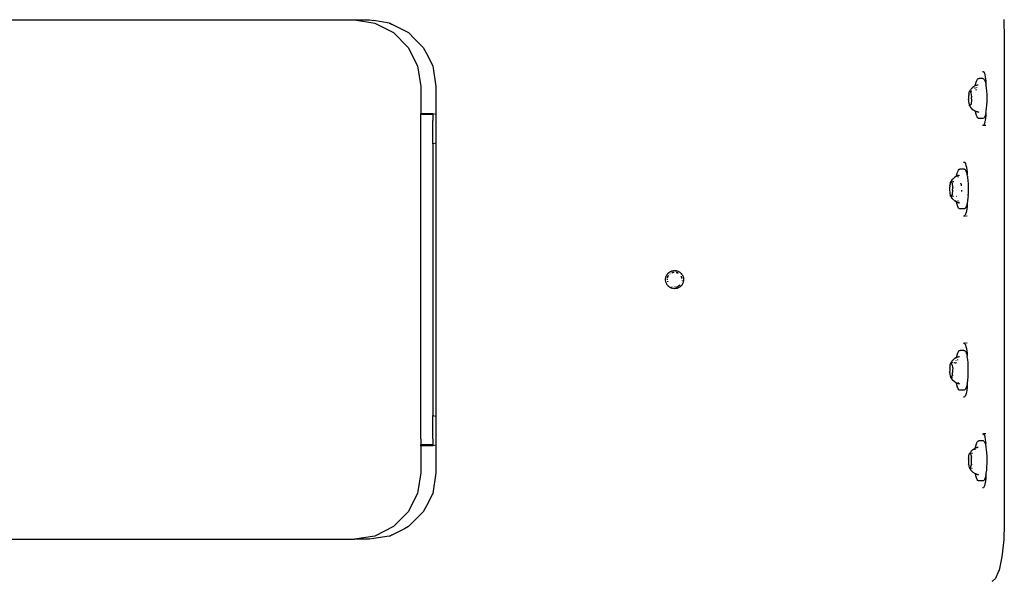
# Model space of a CAD drawing. Extents: x -1073 to 1127, y -1646 to 1793.
# Tile 21 of 39: x 51 to 376, y 593 to 779. Entities that reach past the tile are written whole.
import ezdxf

# ---------------------------------------------------------------- set-up
doc = ezdxf.new("R2010")
doc.units = 0
doc.layers.get('0').update_dxf_attribs({"linetype": 'CONTINUOUS'})

msp = doc.modelspace()

# ---------------------------------------------------------------- linework, layer by layer
for p, q in [((376.29, 779.22), (376.32, 778.15)), ((-106.66, 779.04), (161.34, 779.04)), ((161.34, 779.04), (168.13, 777.96)), ((161.34, 779.04), (166.34, 779.04)), ((166.34, 779.04), (167.78, 778.81)), ((172.85, 778), (167.78, 778.81)), ((168.13, 777.96), (174.27, 774.83)), ((172.85, 778), (173.13, 777.96)), ((173.13, 777.96), (173.66, 777.69)), ((173.66, 777.69), (173.69, 777.68)), ((173.69, 777.68), (177.93, 775.52)), ((376.32, 778.15), (376.46, 774.03)), ((174.27, 774.83), (179.13, 769.97)), ((177.93, 775.52), (179.27, 774.83)), ((179.27, 774.83), (181.27, 772.83)), ((181.27, 772.83), (184.13, 769.97)), ((376.46, 774.03), (376.49, 773.04)), ((376.49, 773.04), (376.49, 762.53)), ((179.13, 769.97), (182.26, 763.83)), ((184.13, 769.97), (185.19, 767.89)), ((185.19, 767.89), (187.26, 763.83)), ((182.26, 763.83), (183.34, 757.04)), ((187.26, 763.83), (188.34, 757.04)), ((367.64, 759.44), (367.88, 759.62)), ((367.88, 759.62), (368.13, 759.6)), ((368.45, 759.62), (368.13, 759.6)), ((368.53, 759.62), (368.45, 759.62)), ((368.82, 759.62), (368.53, 759.62)), ((369.02, 759.62), (368.82, 759.62)), ((369.35, 759.62), (369.02, 759.62)), ((369.22, 761.96), (369.58, 761.96)), ((369.35, 759.62), (369.6, 759.6)), ((369.58, 761.96), (369.63, 761.87)), ((369.6, 759.6), (369.76, 759.43)), ((369.63, 761.87), (369.92, 761.37)), ((369.92, 761.37), (370.04, 760.88)), ((370.04, 760.88), (370.19, 760.25)), ((370.19, 760.25), (370.29, 759.43)), ((376.49, 762.53), (376.49, 761.58)), ((376.49, 761.58), (376.49, 755.91)), ((183.34, 757.04), (183.34, 748.04)), ((188.34, 757.04), (188.34, 752.01)), ((365.47, 756.19), (365.53, 756.25)), ((365.53, 756.25), (365.61, 756.3)), ((365.65, 756.29), (365.61, 756.3)), ((365.74, 756.39), (365.65, 756.29)), ((365.77, 756.48), (365.74, 756.39)), ((365.93, 756.6), (365.77, 756.48)), ((365.98, 756.66), (365.93, 756.6)), ((366.07, 756.73), (365.98, 756.66)), ((366.1, 756.79), (366.07, 756.73)), ((366.19, 756.84), (366.1, 756.79)), ((366.27, 756.92), (366.19, 756.84)), ((366.94, 757.31), (366.27, 756.92)), ((366.79, 756.3), (366.81, 756.51)), ((366.81, 756.51), (366.83, 756.64)), ((366.94, 757.31), (367, 757.7)), ((367.06, 757.37), (366.94, 757.31)), ((367, 757.7), (367.19, 758.46)), ((367.06, 757.37), (367.16, 757.4)), ((367.16, 757.4), (367.35, 757.45)), ((367.19, 758.46), (367.41, 759.04)), ((367.35, 757.45), (367.43, 757.47)), ((367.36, 756.51), (367.39, 756.63)), ((367.41, 759.04), (367.64, 759.44)), ((367.43, 757.47), (367.6, 757.52)), ((367.6, 757.52), (367.62, 757.52)), ((367.62, 757.52), (367.82, 757.58)), ((369.76, 759.43), (369.84, 759.36)), ((369.84, 759.36), (369.98, 759.08)), ((369.98, 759.08), (370.06, 758.92)), ((370.06, 758.92), (370.12, 758.75)), ((370.12, 758.75), (370.22, 758.46)), ((370.22, 758.46), (370.27, 758.29)), ((370.27, 758.29), (370.41, 757.67)), ((370.29, 759.43), (370.31, 759.32)), ((370.31, 759.32), (370.34, 759.07)), ((370.34, 759.07), (370.37, 758.75)), ((370.37, 758.75), (370.39, 758.44)), ((370.39, 758.44), (370.41, 757.67)), ((370.45, 757.49), (370.41, 757.67)), ((370.49, 757.29), (370.45, 757.49)), ((370.6, 756.55), (370.49, 757.29)), ((370.72, 755.5), (370.6, 756.55)), ((364.66, 753.43), (364.62, 753.4)), ((364.62, 753.4), (364.67, 753.35)), ((364.67, 753.35), (364.62, 752.81)), ((364.69, 754), (364.66, 753.97)), ((364.66, 753.97), (364.66, 753.43)), ((364.69, 754), (364.72, 754.05)), ((364.71, 754.48), (364.77, 754.55)), ((364.71, 754.48), (364.72, 754.05)), ((364.8, 754.92), (364.77, 754.55)), ((364.8, 754.92), (364.84, 755.06)), ((364.84, 755.06), (364.86, 755.08)), ((364.86, 755.08), (364.95, 755.36)), ((364.95, 755.36), (365.01, 755.37)), ((365.01, 755.37), (365.06, 755.51)), ((365.06, 755.51), (365.18, 755.7)), ((365.18, 755.7), (365.22, 755.73)), ((365.22, 755.73), (365.31, 755.87)), ((365.43, 756.04), (365.31, 755.87)), ((365.37, 755.4), (365.36, 755.31)), ((365.38, 755.13), (365.36, 755.31)), ((365.37, 755.4), (365.44, 755.42)), ((365.4, 755.06), (365.38, 755.13)), ((365.4, 755.06), (365.41, 754.95)), ((365.41, 754.95), (365.64, 753.54)), ((365.43, 756.04), (365.47, 756.19)), ((365.54, 755.42), (365.67, 755.4)), ((365.61, 752.76), (365.66, 753.27)), ((365.65, 753.52), (365.64, 753.54)), ((365.65, 753.52), (365.7, 753.4)), ((365.7, 753.4), (365.66, 753.27)), ((365.72, 755.42), (365.67, 755.4)), ((365.79, 755.42), (365.72, 755.42)), ((367.22, 755.82), (367.27, 756.13)), ((370.79, 754.36), (370.72, 755.5)), ((370.81, 753.19), (370.79, 754.36)), ((370.8, 752.01), (370.81, 753.19)), ((376.49, 755.91), (376.49, 755.08)), ((376.49, 755.08), (376.49, 753.75)), ((376.49, 753.75), (376.49, 752.09)), ((188.34, 752.01), (188.34, 751.4)), ((188.34, 751.4), (188.34, 749.42)), ((364.65, 752.67), (364.62, 752.81)), ((364.63, 752.56), (364.65, 752.67)), ((364.63, 752.56), (364.67, 751.99)), ((364.67, 751.99), (364.73, 751.49)), ((364.73, 751.49), (364.78, 751.43)), ((364.78, 751.43), (364.82, 751.39)), ((364.82, 751.39), (364.8, 751.36)), ((364.8, 751.36), (364.84, 751.28)), ((364.84, 751.28), (364.82, 751.07)), ((364.82, 751.07), (364.85, 751.03)), ((364.85, 751.03), (364.86, 750.99)), ((364.86, 750.99), (364.89, 750.94)), ((364.89, 750.94), (364.92, 750.77)), ((364.95, 750.71), (364.92, 750.77)), ((364.95, 750.71), (364.97, 750.67)), ((365.1, 750.76), (364.97, 750.67)), ((365, 750.65), (364.97, 750.67)), ((365, 750.65), (365.01, 750.63)), ((365.01, 750.63), (365.04, 750.56)), ((365.04, 750.56), (365.09, 750.55)), ((365.09, 750.55), (365.16, 750.34)), ((365.44, 750.99), (365.1, 750.76)), ((365.16, 750.34), (365.23, 750.3)), ((365.23, 750.3), (365.26, 750.25)), ((365.26, 750.25), (365.3, 750.23)), ((365.3, 750.67), (365.35, 750.67)), ((365.33, 750.15), (365.3, 750.23)), ((365.36, 750.15), (365.33, 750.15)), ((365.4, 750.09), (365.36, 750.15)), ((365.46, 749.89), (365.4, 750.09)), ((365.5, 751.02), (365.44, 750.99)), ((365.58, 749.82), (365.46, 749.89)), ((365.6, 752.59), (365.48, 751.15)), ((365.48, 751.15), (365.5, 751.02)), ((365.61, 749.78), (365.58, 749.82)), ((365.61, 752.67), (365.6, 752.59)), ((365.61, 752.76), (365.61, 752.67)), ((366.1, 749.29), (365.61, 749.78)), ((370.5, 748.81), (370.64, 749.78)), ((370.64, 749.78), (370.74, 750.86)), ((370.74, 750.86), (370.8, 752.01)), ((376.49, 752.09), (376.49, 750.38)), ((376.49, 750.38), (376.49, 748.87)), ((183.34, 748.04), (187.34, 748.04)), ((183.34, 747.79), (183.34, 748.04)), ((183.34, 747.69), (183.34, 747.79)), ((183.34, 747.79), (183.44, 747.79)), ((183.34, 747.4), (183.34, 747.69)), ((183.34, 746.96), (183.34, 747.4)), ((183.34, 746.4), (183.34, 746.96)), ((183.44, 747.79), (187.34, 747.79)), ((187.34, 748.04), (188.34, 747.86)), ((187.34, 747.79), (187.34, 747.69)), ((187.34, 747.69), (187.34, 747.4)), ((187.34, 747.4), (187.34, 746.96)), ((187.34, 746.96), (187.34, 746.4)), ((188.34, 749.42), (188.34, 748.89)), ((188.34, 748.89), (188.34, 747.86)), ((188.34, 747.86), (188.34, 743.71)), ((366.1, 749.29), (366.17, 749.28)), ((366.27, 749.15), (366.17, 749.28)), ((366.27, 749.15), (366.32, 749.16)), ((366.57, 748.98), (366.32, 749.16)), ((366.71, 748.89), (366.57, 748.98)), ((366.86, 748.81), (366.71, 748.89)), ((366.93, 748.77), (366.86, 748.81)), ((366.97, 748.59), (366.93, 748.77)), ((367.05, 748.7), (366.93, 748.77)), ((367.05, 748.16), (366.97, 748.59)), ((367.12, 748.68), (367.05, 748.7)), ((367.24, 747.45), (367.05, 748.16)), ((367.23, 748.65), (367.12, 748.68)), ((367.37, 748.61), (367.23, 748.65)), ((367.46, 746.91), (367.24, 747.45)), ((367.56, 748.56), (367.37, 748.61)), ((367.7, 746.57), (367.46, 746.91)), ((367.6, 748.55), (367.56, 748.56)), ((367.63, 748.55), (367.6, 748.55)), ((367.79, 748.53), (367.63, 748.55)), ((367.77, 748.56), (367.68, 748.68)), ((367.77, 746.53), (367.7, 746.57)), ((367.79, 748.53), (367.77, 748.56)), ((367.83, 746.5), (367.77, 746.53)), ((367.82, 748.5), (367.79, 748.53)), ((367.91, 748.49), (367.82, 748.5)), ((367.94, 746.44), (367.83, 746.5)), ((368.02, 748.44), (367.91, 748.49)), ((369.66, 746.52), (369.41, 746.44)), ((369.78, 746.67), (369.66, 746.52)), ((369.9, 746.81), (369.78, 746.67)), ((370.12, 747.3), (369.9, 746.81)), ((370.13, 747.33), (370.12, 747.3)), ((370.27, 747.8), (370.13, 747.33)), ((370.31, 747.92), (370.27, 747.8)), ((370.37, 747.33), (370.27, 746.43)), ((370.32, 747.97), (370.31, 747.92)), ((370.35, 748.13), (370.32, 747.97)), ((370.41, 748.42), (370.35, 748.13)), ((370.39, 747.78), (370.37, 747.33)), ((370.4, 748.12), (370.39, 747.87)), ((370.39, 747.87), (370.39, 747.78)), ((370.41, 748.42), (370.4, 748.12)), ((370.41, 748.42), (370.5, 748.81)), ((376.49, 748.87), (376.49, 748.04)), ((376.49, 748.04), (376.49, 747.24)), ((376.49, 747.24), (376.49, 738.37)), ((183.34, 745.79), (183.34, 746.4)), ((183.34, 640.29), (183.34, 745.79)), ((187.34, 746.4), (187.34, 745.79)), ((187.34, 738.04), (187.34, 745.79)), ((188.34, 743.71), (188.34, 738.21)), ((368.24, 746.44), (367.94, 746.44)), ((368.53, 746.44), (368.24, 746.44)), ((369.41, 746.44), (368.53, 746.44)), ((369.58, 744.11), (369.22, 744.11)), ((369.82, 744.54), (369.58, 744.11)), ((369.92, 744.11), (369.58, 744.11)), ((369.92, 744.71), (369.82, 744.54)), ((370.07, 745.31), (369.92, 744.71)), ((370.14, 744.11), (369.92, 744.11)), ((370.19, 745.82), (370.07, 745.31)), ((370.19, 744.11), (370.14, 744.11)), ((370.27, 746.43), (370.19, 745.82)), ((370.27, 744.11), (370.19, 744.11)), ((370.37, 744.11), (370.27, 744.11)), ((188.34, 738.21), (187.34, 738.04)), ((187.34, 738.04), (187.34, 655.79)), ((188.34, 738.21), (188.34, 700.84)), ((376.49, 738.37), (376.49, 737.8)), ((376.49, 737.8), (376.49, 736.92)), ((376.49, 736.92), (376.49, 735.85)), ((376.49, 735.85), (376.49, 734.72)), ((376.49, 734.72), (376.49, 733.7)), ((376.49, 733.7), (376.49, 707.63)), ((362.98, 731.96), (363.34, 731.96)), ((363.34, 731.96), (363.39, 731.87)), ((363.39, 731.87), (363.61, 731.49)), ((363.61, 731.49), (363.68, 731.37)), ((363.68, 731.37), (363.8, 730.88)), ((363.8, 730.88), (363.96, 730.25)), ((363.96, 730.25), (364.07, 729.32)), ((360.69, 727.31), (359.97, 726.89)), ((360.69, 727.31), (360.71, 727.39)), ((360.73, 727.34), (360.69, 727.31)), ((360.71, 727.39), (360.88, 728.2)), ((360.73, 727.34), (360.94, 727.37)), ((360.88, 728.2), (361.01, 728.6)), ((361.01, 727.42), (360.94, 727.37)), ((361.01, 728.6), (361.09, 728.85)), ((361.12, 727.46), (361.01, 727.42)), ((361.09, 728.85), (361.32, 729.32)), ((361.27, 727.5), (361.12, 727.46)), ((361.25, 726.95), (361.26, 726.99)), ((361.26, 726.99), (361.31, 727.16)), ((361.31, 727.51), (361.27, 727.5)), ((361.51, 727.57), (361.31, 727.51)), ((361.31, 727.16), (361.34, 727.21)), ((361.32, 729.32), (361.56, 729.58)), ((361.71, 727.63), (361.51, 727.57)), ((361.56, 729.58), (361.78, 729.63)), ((362.06, 729.63), (361.78, 729.63)), ((362.29, 729.63), (362.06, 729.63)), ((363.27, 729.63), (362.29, 729.63)), ((363.27, 729.63), (363.51, 729.47)), ((363.51, 729.47), (363.75, 729.1)), ((363.75, 729.1), (363.88, 728.75)), ((363.88, 728.75), (363.95, 728.58)), ((363.95, 728.58), (363.96, 728.54)), ((363.96, 728.54), (364.15, 727.8)), ((364.07, 729.32), (364.14, 728.75)), ((364.14, 728.75), (364.15, 727.8)), ((364.25, 727.28), (364.15, 727.8)), ((364.25, 727.28), (364.32, 726.91)), ((364.32, 726.91), (364.44, 725.89)), ((358.42, 724.02), (358.39, 723.46)), ((358.42, 724.02), (358.47, 724.1)), ((358.47, 724.1), (358.5, 724.16)), ((358.48, 724.53), (358.53, 724.57)), ((358.48, 724.53), (358.5, 724.16)), ((358.57, 724.96), (358.53, 724.61)), ((358.53, 724.61), (358.53, 724.57)), ((358.57, 724.96), (358.61, 725.11)), ((358.61, 725.11), (358.71, 725.17)), ((358.72, 725.38), (358.71, 725.17)), ((358.84, 725.52), (358.72, 725.38)), ((358.84, 725.52), (358.88, 725.58)), ((358.88, 725.58), (359, 725.72)), ((359, 725.72), (359.04, 725.79)), ((359.09, 725.83), (359.04, 725.79)), ((359.11, 725.94), (359.09, 725.83)), ((359.11, 725.94), (359.17, 726.1)), ((359.15, 725.4), (359.13, 725.28)), ((359.15, 725.16), (359.13, 725.28)), ((359.24, 725.4), (359.15, 725.4)), ((359.16, 725.09), (359.15, 725.16)), ((359.18, 724.99), (359.16, 725.09)), ((359.21, 726.12), (359.17, 726.1)), ((359.18, 724.99), (359.39, 723.59)), ((359.21, 726.12), (359.25, 726.17)), ((359.25, 726.17), (359.32, 726.27)), ((359.36, 726.28), (359.32, 726.27)), ((359.54, 726.45), (359.36, 726.28)), ((359.62, 725.4), (359.48, 725.4)), ((359.54, 726.45), (359.77, 726.63)), ((359.77, 725.4), (359.62, 725.4)), ((359.77, 726.63), (359.8, 726.69)), ((359.85, 726.69), (359.8, 726.69)), ((359.97, 726.89), (359.85, 726.69)), ((362.12, 724.92), (362.12, 725.02)), ((362.12, 724.92), (362.18, 724.57)), ((362.18, 724.57), (362.19, 724.5)), ((362.19, 724.5), (362.21, 724.33)), ((362.21, 724.33), (362.24, 724.15)), ((364.44, 725.89), (364.53, 724.78)), ((364.53, 724.78), (364.57, 723.62)), ((358.39, 723.46), (358.38, 722.87)), ((358.41, 722.73), (358.38, 722.87)), ((358.39, 722.62), (358.41, 722.73)), ((358.39, 722.62), (358.42, 722.05)), ((358.42, 722.05), (358.48, 721.54)), ((358.48, 721.54), (358.57, 721.11)), ((358.57, 721.11), (358.61, 721.05)), ((358.67, 720.79), (358.61, 721.05)), ((358.72, 720.69), (358.67, 720.79)), ((358.76, 720.69), (358.72, 720.69)), ((358.84, 720.55), (358.72, 720.69)), ((358.83, 720.69), (358.76, 720.69)), ((358.76, 720.69), (358.79, 720.65)), ((358.79, 720.65), (358.83, 720.69)), ((358.88, 720.78), (358.83, 720.69)), ((358.83, 720.69), (358.94, 720.69)), ((358.84, 720.55), (359.02, 720.24)), ((359.19, 720.96), (358.88, 720.78)), ((358.94, 720.69), (359.08, 720.69)), ((359.08, 720.69), (359.13, 720.69)), ((359.13, 720.69), (359.37, 720.67)), ((359.26, 720.98), (359.19, 720.96)), ((359.23, 721.11), (359.24, 721.21)), ((359.23, 721.11), (359.26, 720.98)), ((359.37, 722.66), (359.24, 721.21)), ((359.35, 722.82), (359.42, 723.21)), ((359.38, 722.71), (359.35, 722.82)), ((359.37, 722.66), (359.38, 722.71)), ((359.41, 723.46), (359.39, 723.59)), ((359.41, 723.46), (359.47, 723.34)), ((359.47, 723.34), (359.42, 723.21)), ((359.58, 720.67), (359.66, 720.67)), ((360.56, 720.67), (360.66, 720.67)), ((362.29, 722.44), (362.27, 722.23)), ((362.31, 722.63), (362.29, 722.44)), ((364.49, 720.81), (364.44, 720.16)), ((364.49, 720.81), (364.53, 721.27)), ((364.57, 722.44), (364.53, 721.27)), ((364.57, 723.62), (364.57, 722.44)), ((359.02, 720.24), (359.12, 720.09)), ((359.14, 720.03), (359.12, 720.09)), ((359.18, 720), (359.14, 720.03)), ((359.28, 719.83), (359.18, 720)), ((359.42, 719.77), (359.28, 719.83)), ((359.45, 719.74), (359.42, 719.77)), ((359.59, 719.59), (359.45, 719.74)), ((359.76, 719.46), (359.59, 719.59)), ((359.76, 719.46), (359.92, 719.21)), ((359.92, 719.21), (360.07, 719.17)), ((360.07, 719.17), (360.1, 719.15)), ((360.66, 718.83), (360.1, 719.15)), ((360.69, 718.77), (360.66, 718.83)), ((360.7, 718.7), (360.69, 718.77)), ((360.73, 718.76), (360.69, 718.77)), ((360.88, 717.88), (360.7, 718.7)), ((360.79, 718.75), (360.73, 718.76)), ((360.85, 718.72), (360.79, 718.75)), ((360.89, 718.69), (360.85, 718.72)), ((361.09, 717.23), (360.88, 717.88)), ((360.94, 718.73), (360.89, 718.69)), ((360.94, 718.73), (360.98, 718.67)), ((360.98, 718.67), (361.13, 718.63)), ((361.31, 716.76), (361.09, 717.23)), ((361.13, 718.63), (361.22, 718.59)), ((361.23, 719.17), (361.21, 719.21)), ((361.22, 718.59), (361.43, 718.52)), ((361.43, 718.7), (361.38, 718.79)), ((361.46, 718.64), (361.43, 718.7)), ((361.43, 718.52), (361.46, 718.51)), ((361.56, 718.55), (361.46, 718.64)), ((361.46, 718.51), (361.66, 718.45)), ((363.88, 717.33), (363.74, 716.96)), ((363.96, 717.52), (363.88, 717.33)), ((364.06, 717.93), (363.96, 717.52)), ((364.14, 717.33), (364.03, 716.43)), ((364.15, 718.26), (364.06, 717.93)), ((364.16, 717.87), (364.14, 717.33)), ((364.31, 719.15), (364.15, 718.26)), ((364.15, 718.26), (364.16, 717.87)), ((364.44, 720.16), (364.31, 719.15)), ((361.55, 716.5), (361.31, 716.76)), ((361.8, 716.44), (361.55, 716.5)), ((361.94, 716.44), (361.8, 716.44)), ((362.12, 716.44), (361.94, 716.44)), ((362.18, 716.44), (362.12, 716.44)), ((362.29, 716.44), (362.18, 716.44)), ((363.27, 716.44), (362.29, 716.44)), ((363.16, 714.11), (362.98, 714.11)), ((363.34, 714.11), (363.16, 714.11)), ((363.51, 716.6), (363.27, 716.44)), ((363.58, 714.54), (363.34, 714.11)), ((363.68, 714.09), (363.34, 714.11)), ((363.51, 716.6), (363.55, 716.67)), ((363.74, 716.96), (363.55, 716.67)), ((363.68, 714.71), (363.58, 714.54)), ((363.83, 715.31), (363.68, 714.71)), ((363.96, 715.82), (363.83, 715.31)), ((364.03, 716.43), (363.96, 715.82)), ((364.14, 714.11), (363.96, 714.11)), ((376.49, 707.63), (376.49, 706.51)), ((376.49, 706.51), (376.49, 705.58)), ((376.49, 705.58), (376.49, 704.95)), ((376.49, 704.95), (376.49, 693.04)), ((188.34, 700.84), (188.34, 647.86)), ((264.59, 694.2), (264.66, 694.39)), ((264.66, 694.39), (264.74, 694.5)), ((264.74, 694.5), (264.79, 694.6)), ((264.79, 694.6), (265.06, 694.98)), ((265.06, 694.98), (265.13, 695.07)), ((265.13, 695.07), (265.28, 695.19)), ((265.17, 694.29), (265.21, 694.33)), ((265.21, 694.33), (265.28, 694.42)), ((265.27, 694.33), (265.22, 694.25)), ((265.28, 695.19), (265.35, 695.25)), ((265.35, 695.25), (265.48, 695.4)), ((265.48, 695.4), (265.67, 695.51)), ((265.67, 695.51), (265.76, 695.59)), ((265.73, 694.95), (265.78, 694.98)), ((265.76, 695.59), (265.84, 695.62)), ((265.78, 694.98), (265.82, 695)), ((265.84, 695.62), (265.98, 695.71)), ((265.84, 695.62), (265.97, 695.68)), ((265.98, 695.71), (266.04, 695.73)), ((266.04, 695.73), (266.46, 695.9)), ((266.45, 695.37), (266.48, 695.39)), ((266.46, 695.9), (266.5, 695.92)), ((266.48, 695.39), (266.71, 695.37)), ((266.5, 695.92), (266.53, 695.93)), ((266.53, 695.93), (266.78, 695.97)), ((266.97, 695.45), (266.71, 695.37)), ((266.78, 695.97), (267.11, 696.03)), ((267.06, 695.45), (266.97, 695.45)), ((267.06, 695.45), (267.12, 695.5)), ((267.11, 696.03), (267.25, 696.03)), ((267.25, 696.03), (267.31, 696.04)), ((267.31, 696.04), (267.37, 696.03)), ((267.37, 696.03), (267.55, 696.03)), ((267.55, 696.03), (267.72, 695.98)), ((267.56, 696), (267.72, 695.98)), ((267.72, 695.98), (267.98, 695.95)), ((267.9, 695.44), (268.19, 695.39)), ((268.12, 695.93), (267.98, 695.95)), ((268.12, 695.93), (268.18, 695.91)), ((268.22, 695.29), (268.13, 695.32)), ((268.18, 695.91), (268.41, 695.84)), ((268.19, 695.39), (268.24, 695.36)), ((268.28, 695.27), (268.22, 695.29)), ((268.24, 695.36), (268.32, 695.31)), ((268.32, 695.25), (268.28, 695.27)), ((268.32, 695.31), (268.32, 695.25)), ((268.39, 695.24), (268.32, 695.25)), ((268.32, 695.25), (268.36, 695.23)), ((268.36, 695.23), (268.4, 695.22)), ((268.38, 695.82), (268.42, 695.81)), ((268.44, 695.2), (268.39, 695.24)), ((268.4, 695.22), (268.44, 695.2)), ((268.41, 695.84), (268.51, 695.77)), ((268.42, 695.81), (268.51, 695.77)), ((268.47, 695.19), (268.44, 695.2)), ((268.44, 695.2), (268.5, 695.18)), ((268.5, 695.18), (268.57, 695.16)), ((268.51, 695.77), (268.81, 695.65)), ((268.81, 695.65), (268.87, 695.61)), ((268.87, 695.61), (268.91, 695.58)), ((268.91, 695.58), (269.15, 695.4)), ((268.91, 695.58), (269.17, 695.41)), ((269.13, 694.73), (269.15, 694.71)), ((269.17, 695.41), (269.26, 695.33)), ((269.26, 695.33), (269.5, 695.11)), ((269.5, 695.11), (269.78, 694.77)), ((269.78, 694.77), (269.77, 694.74)), ((269.77, 694.74), (269.82, 694.67)), ((269.82, 694.67), (269.99, 694.44)), ((269.99, 694.44), (270.01, 694.39)), ((270.01, 694.39), (270.18, 693.99)), ((264.35, 693.03), (264.36, 693.39)), ((264.35, 692.81), (264.35, 693.03)), ((264.41, 692.37), (264.35, 692.81)), ((264.36, 693.39), (264.39, 693.53)), ((264.39, 693.62), (264.43, 693.73)), ((264.39, 693.53), (264.39, 693.62)), ((264.46, 692.26), (264.41, 692.37)), ((264.43, 693.73), (264.45, 693.82)), ((264.46, 692.26), (264.44, 692.37)), ((264.45, 693.82), (264.48, 693.97)), ((264.51, 692.05), (264.46, 692.26)), ((264.48, 693.97), (264.59, 694.2)), ((264.51, 693.96), (264.59, 694.2)), ((264.52, 692.01), (264.51, 692.05)), ((264.54, 691.95), (264.52, 692.01)), ((264.73, 691.55), (264.54, 691.95)), ((264.74, 691.58), (264.54, 691.95)), ((264.78, 691.47), (264.73, 691.55)), ((264.87, 691.34), (264.78, 691.47)), ((264.9, 691.29), (264.87, 691.34)), ((264.93, 693.3), (264.88, 693.02)), ((264.91, 692.99), (264.88, 693.02)), ((264.9, 691.29), (264.99, 691.2)), ((264.91, 692.93), (264.91, 692.99)), ((264.96, 692.58), (265, 692.4)), ((264.98, 693.76), (265.15, 694.23)), ((265, 693.7), (264.98, 693.66)), ((264.99, 692.28), (264.98, 692.31)), ((265.28, 690.89), (264.99, 691.2)), ((265.27, 690.86), (264.99, 691.2)), ((265.01, 692.37), (265.02, 692.31)), ((265.22, 694.25), (265.12, 694)), ((265.15, 694.23), (265.17, 694.29)), ((268.77, 691.09), (268.81, 691.12)), ((268.78, 691.03), (268.77, 691.09)), ((268.84, 691.06), (268.78, 691.03)), ((268.81, 691.12), (268.92, 691.21)), ((268.94, 691.12), (268.84, 691.06)), ((269.14, 691.35), (268.94, 691.12)), ((269.61, 691.08), (269.3, 690.78)), ((269.55, 694.14), (269.54, 694.1)), ((269.62, 693.84), (269.54, 694.1)), ((269.72, 691.23), (269.59, 691.1)), ((269.72, 691.23), (269.61, 691.08)), ((269.74, 693.64), (269.62, 693.84)), ((269.72, 693.59), (269.74, 693.64)), ((269.73, 693.49), (269.72, 693.59)), ((269.72, 693.59), (269.77, 693.55)), ((269.8, 691.33), (269.72, 691.23)), ((269.77, 693.55), (269.78, 693.51)), ((269.78, 693.51), (269.8, 693.47)), ((269.8, 693.47), (269.8, 693.42)), ((269.8, 692.71), (269.8, 692.68)), ((269.83, 691.39), (269.8, 691.36)), ((269.8, 691.36), (269.8, 691.33)), ((269.87, 691.45), (269.83, 691.39)), ((270.06, 691.84), (269.87, 691.45)), ((270.17, 692.06), (270.06, 691.84)), ((270.15, 693.99), (270.18, 693.93)), ((270.19, 692.13), (270.15, 692.09)), ((270.15, 692.09), (270.17, 692.06)), ((270.18, 693.99), (270.18, 693.93)), ((270.18, 693.93), (270.27, 693.67)), ((270.21, 692.26), (270.19, 692.13)), ((270.3, 692.68), (270.21, 692.26)), ((270.27, 693.67), (270.28, 693.55)), ((270.28, 693.55), (270.32, 693.24)), ((270.31, 692.88), (270.3, 692.68)), ((270.33, 692.86), (270.3, 692.68)), ((270.31, 693.1), (270.32, 692.97)), ((270.32, 692.97), (270.31, 692.88)), ((270.32, 693.24), (270.34, 693.12)), ((270.34, 693.12), (270.32, 692.97)), ((270.32, 692.97), (270.33, 692.86)), ((376.49, 693.04), (376.49, 681.13)), ((265.34, 690.81), (265.27, 690.86)), ((265.42, 690.74), (265.34, 690.81)), ((265.46, 690.69), (265.42, 690.74)), ((265.51, 690.67), (265.46, 690.69)), ((265.62, 690.58), (265.51, 690.67)), ((266, 690.35), (265.62, 690.58)), ((266.04, 690.34), (266, 690.35)), ((266.12, 690.3), (266.04, 690.34)), ((266.16, 690.27), (266.12, 690.3)), ((266.16, 690.27), (266.41, 690.21)), ((266.78, 690.11), (266.41, 690.21)), ((266.48, 690.69), (266.44, 690.71)), ((266.82, 690.1), (266.78, 690.11)), ((266.95, 690.06), (266.82, 690.1)), ((267.02, 690.06), (266.95, 690.06)), ((267.27, 690.04), (267.02, 690.06)), ((267.21, 690.61), (267.25, 690.6)), ((267.71, 690.06), (267.27, 690.04)), ((267.61, 690.63), (267.89, 690.65)), ((267.74, 690.07), (267.71, 690.06)), ((267.77, 690.07), (267.74, 690.07)), ((267.81, 690.08), (267.77, 690.07)), ((268.15, 690.15), (267.81, 690.08)), ((267.89, 690.65), (267.97, 690.69)), ((268.53, 690.29), (268.13, 690.17)), ((268.53, 690.29), (268.15, 690.15)), ((268.31, 690.82), (268.47, 690.9)), ((268.55, 690.29), (268.53, 690.29)), ((268.95, 690.51), (268.55, 690.29)), ((268.63, 690.94), (268.56, 690.9)), ((268.63, 690.97), (268.63, 690.94)), ((268.63, 690.97), (268.68, 690.97)), ((268.68, 690.97), (268.73, 691)), ((268.73, 691), (268.78, 691.03)), ((269.15, 690.66), (268.93, 690.53)), ((269.15, 690.66), (268.95, 690.51)), ((269.25, 690.73), (269.15, 690.66)), ((269.3, 690.78), (269.25, 690.73)), ((376.49, 681.13), (376.49, 680.49)), ((376.49, 680.49), (376.49, 679.56)), ((376.49, 679.56), (376.49, 678.45)), ((376.49, 678.45), (376.49, 652.37)), ((362.98, 671.96), (363.16, 671.96)), ((363.16, 671.96), (363.34, 671.96)), ((363.68, 671.96), (363.34, 671.96)), ((363.34, 671.96), (363.39, 671.87)), ((363.39, 671.87), (363.68, 671.37)), ((364.14, 671.96), (363.96, 671.96)), ((360.77, 667.71), (360.96, 668.46)), ((360.96, 668.46), (361.17, 669.05)), ((361.17, 669.05), (361.4, 669.44)), ((361.4, 669.44), (361.65, 669.62)), ((361.65, 669.62), (361.89, 669.59)), ((362.12, 669.62), (361.89, 669.59)), ((362.19, 669.62), (362.12, 669.62)), ((362.29, 669.62), (362.19, 669.62)), ((363.08, 669.59), (362.29, 669.62)), ((363.11, 669.62), (363.08, 669.59)), ((363.11, 669.62), (363.36, 669.59)), ((363.36, 669.59), (363.6, 669.36)), ((363.6, 669.36), (363.83, 668.91)), ((363.68, 671.37), (363.8, 670.88)), ((363.8, 670.88), (363.96, 670.25)), ((363.83, 668.91), (363.88, 668.75)), ((363.88, 668.75), (364.04, 668.28)), ((363.96, 670.25), (364.07, 669.32)), ((364.04, 668.28), (364.18, 667.67)), ((364.07, 669.32), (364.14, 668.75)), ((364.14, 668.75), (364.18, 667.67)), ((358.53, 664.79), (358.63, 665.16)), ((358.63, 665.16), (358.74, 665.41)), ((358.74, 665.41), (358.79, 665.43)), ((358.79, 665.43), (358.83, 665.5)), ((358.83, 665.5), (358.86, 665.53)), ((358.86, 665.53), (359.06, 665.82)), ((359.04, 665.51), (359.03, 665.46)), ((359.15, 664.93), (359.03, 665.46)), ((359.04, 665.55), (359.1, 665.55)), ((359.04, 665.51), (359.04, 665.55)), ((359.06, 665.82), (359.12, 665.98)), ((359.12, 665.98), (359.25, 666.22)), ((359.14, 665.55), (359.19, 665.55)), ((359.19, 665.55), (359.33, 665.51)), ((359.25, 666.22), (359.4, 666.3)), ((359.33, 665.51), (359.36, 665.55)), ((359.43, 666.32), (359.4, 666.3)), ((359.48, 666.38), (359.43, 666.32)), ((359.65, 666.57), (359.48, 666.38)), ((359.81, 666.69), (359.65, 666.57)), ((359.73, 665.55), (359.84, 665.52)), ((359.89, 666.83), (359.81, 666.69)), ((359.84, 665.52), (359.94, 665.52)), ((360.07, 666.93), (359.89, 666.83)), ((359.97, 665.55), (359.94, 665.52)), ((359.97, 665.55), (360.13, 665.53)), ((360.66, 667.27), (360.07, 666.93)), ((360.13, 665.53), (360.52, 665.51)), ((360.6, 665.55), (360.52, 665.51)), ((360.54, 666.21), (360.56, 666.42)), ((360.66, 667.27), (360.69, 667.29)), ((360.67, 667.15), (360.66, 667.27)), ((360.69, 667.29), (360.77, 667.71)), ((360.69, 667.29), (360.85, 667.38)), ((360.85, 667.38), (360.91, 667.35)), ((360.91, 667.35), (361.01, 667.43)), ((361.01, 667.43), (361.14, 667.46)), ((361.09, 666.4), (361.1, 666.43)), ((361.1, 666.43), (361.13, 666.55)), ((361.14, 667.46), (361.22, 667.49)), ((361.22, 667.49), (361.42, 667.54)), ((361.42, 667.54), (361.62, 667.6)), ((364.22, 667.49), (364.18, 667.67)), ((364.37, 666.54), (364.22, 667.49)), ((364.48, 665.49), (364.37, 666.54)), ((364.49, 665.24), (364.48, 665.49)), ((364.55, 664.36), (364.49, 665.24)), ((358.38, 662.95), (358.43, 662.98)), ((358.38, 662.95), (358.42, 662.9)), ((358.39, 663.54), (358.45, 663.59)), ((358.39, 663.54), (358.45, 663.48)), ((358.42, 662.9), (358.4, 662.37)), ((358.43, 662.23), (358.4, 662.37)), ((358.42, 662.13), (358.43, 662.23)), ((358.42, 662.13), (358.47, 661.61)), ((358.43, 664.1), (358.48, 664.15)), ((358.43, 664.1), (358.47, 664.07)), ((358.45, 663.48), (358.43, 662.98)), ((358.47, 664.07), (358.45, 663.59)), ((358.5, 664.6), (358.48, 664.15)), ((358.5, 664.6), (358.54, 664.74)), ((358.54, 664.74), (358.53, 664.79)), ((359.19, 664.78), (359.15, 664.93)), ((359.2, 664.74), (359.19, 664.78)), ((359.2, 664.74), (359.22, 664.63)), ((359.22, 664.63), (359.39, 663.94)), ((359.31, 661.47), (359.37, 661.97)), ((359.38, 663.13), (359.34, 662.32)), ((359.34, 662.23), (359.34, 662.32)), ((359.34, 662.16), (359.34, 662.23)), ((359.37, 661.97), (359.34, 662.16)), ((359.4, 663.7), (359.38, 663.13)), ((359.39, 663.94), (359.44, 663.85)), ((359.44, 663.85), (359.4, 663.7)), ((364.5, 660.85), (364.56, 662)), ((364.58, 663.18), (364.55, 664.36)), ((364.56, 662), (364.58, 663.18)), ((358.47, 661.61), (358.56, 661.17)), ((358.56, 661.17), (358.66, 660.83)), ((358.66, 660.83), (358.73, 660.72)), ((358.73, 660.72), (358.74, 660.69)), ((358.74, 660.69), (358.77, 660.62)), ((358.82, 660.56), (358.77, 660.62)), ((358.85, 660.61), (358.82, 660.56)), ((358.82, 660.56), (358.83, 660.52)), ((358.83, 660.52), (358.93, 660.37)), ((358.91, 660.7), (358.85, 660.61)), ((359.27, 661.28), (358.91, 660.7)), ((358.93, 660.37), (359.09, 660.16)), ((359.09, 660.16), (359.2, 659.93)), ((359.18, 660.52), (359.14, 660.52)), ((359.37, 660.52), (359.18, 660.52)), ((359.27, 659.89), (359.2, 659.93)), ((359.34, 661.33), (359.27, 661.28)), ((359.3, 659.87), (359.27, 659.89)), ((359.35, 659.78), (359.3, 659.87)), ((359.31, 661.47), (359.34, 661.33)), ((360, 659.16), (359.35, 659.78)), ((360.7, 658.76), (360, 659.16)), ((360.81, 658.17), (360.7, 658.76)), ((360.78, 658.71), (360.7, 658.76)), ((360.87, 658.69), (360.78, 658.71)), ((360.96, 658.66), (360.87, 658.69)), ((361.11, 658.62), (360.96, 658.66)), ((361.28, 658.57), (361.11, 658.62)), ((361.33, 658.56), (361.28, 658.57)), ((361.34, 658.85), (361.31, 658.93)), ((361.54, 658.5), (361.33, 658.56)), ((361.75, 658.44), (361.54, 658.5)), ((364.18, 658.41), (364.25, 658.78)), ((364.25, 658.78), (364.4, 659.78)), ((364.4, 659.78), (364.5, 660.85)), ((187.34, 655.79), (187.34, 648.04)), ((361.01, 657.45), (360.81, 658.17)), ((361.23, 656.91), (361.01, 657.45)), ((361.46, 656.57), (361.23, 656.91)), ((361.71, 656.44), (361.46, 656.57)), ((361.78, 656.44), (361.71, 656.44)), ((362.06, 656.44), (361.78, 656.44)), ((362.29, 656.44), (362.06, 656.44)), ((363.17, 656.44), (362.29, 656.44)), ((363.42, 656.52), (363.17, 656.44)), ((363.54, 656.67), (363.42, 656.52)), ((363.66, 656.81), (363.54, 656.67)), ((363.88, 657.29), (363.66, 656.81)), ((363.83, 655.31), (363.68, 654.71)), ((363.96, 655.82), (363.83, 655.31)), ((363.89, 657.33), (363.88, 657.29)), ((363.95, 657.52), (363.89, 657.33)), ((364.07, 657.92), (363.95, 657.52)), ((364.03, 656.43), (363.96, 655.82)), ((364.14, 657.33), (364.03, 656.43)), ((364.08, 657.97), (364.07, 657.92)), ((364.18, 658.41), (364.08, 657.97)), ((364.16, 657.87), (364.14, 657.33)), ((364.18, 658.41), (364.16, 657.87)), ((363.34, 654.11), (362.98, 654.11)), ((363.58, 654.54), (363.34, 654.11)), ((363.61, 654.6), (363.58, 654.54)), ((363.68, 654.71), (363.61, 654.6)), ((376.49, 652.37), (376.49, 651.36)), ((376.49, 651.36), (376.49, 650.23)), ((376.49, 650.23), (376.49, 649.15)), ((376.49, 649.15), (376.49, 648.27)), ((187.34, 648.04), (188.34, 647.86)), ((187.34, 640.29), (187.34, 648.04)), ((188.34, 647.86), (188.34, 643.71)), ((376.49, 648.27), (376.49, 647.7)), ((376.49, 647.7), (376.49, 638.83)), ((188.34, 643.71), (188.34, 638.21)), ((183.34, 640.29), (183.34, 639.67)), ((183.34, 639.67), (183.34, 639.11)), ((183.34, 639.11), (183.34, 638.67)), ((187.34, 640.29), (187.34, 639.67)), ((187.34, 639.67), (187.34, 639.11)), ((187.34, 639.11), (187.34, 638.67)), ((367.17, 638.38), (367.38, 638.98)), ((367.38, 638.98), (367.61, 639.4)), ((367.61, 639.4), (367.77, 639.54)), ((367.77, 639.54), (367.83, 639.59)), ((367.83, 639.59), (367.85, 639.61)), ((367.85, 639.61), (368.1, 639.61)), ((368.22, 639.61), (368.1, 639.61)), ((368.52, 639.61), (368.22, 639.61)), ((369.03, 639.61), (368.52, 639.61)), ((369.23, 639.61), (369.03, 639.61)), ((369.22, 641.96), (369.58, 641.96)), ((369.37, 639.61), (369.23, 639.61)), ((369.55, 639.61), (369.37, 639.61)), ((369.55, 639.61), (369.81, 639.4)), ((369.58, 641.96), (369.63, 641.87)), ((369.92, 641.96), (369.58, 641.96)), ((369.63, 641.87), (369.92, 641.37)), ((369.81, 639.4), (370.04, 638.98)), ((370.14, 641.96), (369.92, 641.96)), ((369.92, 641.37), (370.04, 640.88)), ((370.04, 640.88), (370.19, 640.25)), ((370.04, 638.98), (370.12, 638.75)), ((370.2, 641.96), (370.14, 641.96)), ((370.19, 640.25), (370.31, 639.32)), ((370.27, 641.96), (370.2, 641.96)), ((370.37, 641.96), (370.27, 641.96)), ((370.31, 639.32), (370.37, 638.75)), ((183.34, 638.67), (183.34, 638.38)), ((183.34, 638.29), (183.34, 638.38)), ((183.34, 638.04), (183.34, 638.29)), ((183.44, 638.29), (183.34, 638.29)), ((187.34, 638.04), (183.34, 638.04)), ((183.34, 638.04), (183.34, 629.04)), ((187.34, 638.29), (183.44, 638.29)), ((187.34, 638.67), (187.34, 638.38)), ((187.34, 638.38), (187.34, 638.29)), ((188.34, 638.21), (187.34, 638.04)), ((188.34, 638.21), (188.34, 637.18)), ((188.34, 637.18), (188.34, 636.65)), ((188.34, 636.65), (188.34, 634.67)), ((365.17, 635.68), (365.29, 635.79)), ((365.17, 635.61), (365.17, 635.68)), ((365.36, 636), (365.29, 635.79)), ((365.39, 636.03), (365.36, 636)), ((365.39, 636.03), (365.5, 636.23)), ((365.5, 636.23), (365.65, 636.3)), ((365.77, 636.38), (365.65, 636.3)), ((365.86, 636.54), (365.77, 636.38)), ((365.97, 636.57), (365.86, 636.54)), ((365.97, 636.57), (366.06, 636.71)), ((366.14, 636.84), (366.06, 636.71)), ((366.31, 636.93), (366.14, 636.84)), ((366.31, 636.93), (366.57, 637.08)), ((366.72, 637.17), (366.57, 637.08)), ((366.86, 637.25), (366.72, 637.17)), ((366.83, 636.67), (366.87, 636.89)), ((366.91, 637.28), (366.86, 637.25)), ((366.91, 637.28), (366.93, 637.29)), ((366.93, 637.29), (366.97, 637.5)), ((366.93, 637.29), (367.01, 637.33)), ((366.97, 637.5), (366.98, 637.6)), ((366.98, 637.6), (367.17, 638.38)), ((367.01, 637.33), (367.05, 637.35)), ((367.05, 637.35), (367.1, 637.38)), ((367.1, 637.38), (367.23, 637.42)), ((367.23, 637.42), (367.37, 637.46)), ((367.37, 637.46), (367.46, 637.49)), ((367.46, 637.49), (367.66, 637.55)), ((367.66, 637.55), (367.87, 637.61)), ((370.12, 638.75), (370.25, 638.38)), ((370.25, 638.38), (370.27, 638.27)), ((370.27, 638.27), (370.35, 637.94)), ((370.35, 637.94), (370.41, 637.68)), ((370.39, 638.3), (370.37, 638.75)), ((370.4, 637.95), (370.39, 638.3)), ((370.4, 637.95), (370.41, 637.68)), ((370.43, 637.6), (370.41, 637.68)), ((370.59, 636.67), (370.43, 637.6)), ((370.7, 635.63), (370.59, 636.67)), ((376.49, 638.83), (376.49, 638.04)), ((376.49, 638.04), (376.49, 637.2)), ((376.49, 637.2), (376.49, 635.7)), ((376.49, 635.7), (376.49, 633.98)), ((188.34, 634.67), (188.34, 634.06)), ((188.34, 634.06), (188.34, 629.04)), ((364.68, 633.57), (364.62, 633.04)), ((364.62, 633.04), (364.68, 632.95)), ((364.63, 633.62), (364.68, 633.66)), ((364.63, 633.62), (364.68, 633.57)), ((364.68, 632.95), (364.63, 632.45)), ((364.63, 632.45), (364.68, 632.38)), ((364.68, 634.17), (364.71, 634.32)), ((364.68, 634.17), (364.68, 633.66)), ((364.68, 632.38), (364.68, 631.9)), ((364.7, 634.39), (364.78, 634.85)), ((364.71, 634.32), (364.7, 634.39)), ((364.78, 634.85), (364.88, 635.2)), ((364.88, 635.2), (364.96, 635.3)), ((364.95, 635.33), (364.99, 635.43)), ((364.96, 635.3), (364.95, 635.33)), ((364.99, 635.43), (365.05, 635.48)), ((365.05, 635.48), (365.11, 635.53)), ((365.11, 635.53), (365.16, 635.53)), ((365.17, 635.61), (365.16, 635.53)), ((365.16, 635.53), (365.47, 634.67)), ((365.17, 635.61), (365.23, 635.6)), ((365.23, 635.6), (365.4, 635.61)), ((365.47, 634.67), (365.57, 634.39)), ((365.57, 634.39), (365.64, 634.32)), ((365.61, 634.22), (365.6, 634.17)), ((365.64, 633.62), (365.6, 634.17)), ((365.6, 632.66), (365.66, 633.04)), ((365.64, 632.45), (365.6, 632.66)), ((365.6, 631.9), (365.64, 632.45)), ((365.64, 634.32), (365.61, 634.22)), ((365.66, 633.04), (365.64, 633.62)), ((365.67, 635.61), (365.71, 635.61)), ((365.71, 635.61), (365.82, 635.61)), ((365.82, 635.61), (366.01, 635.61)), ((370.78, 634.5), (370.7, 635.63)), ((370.78, 634.37), (370.78, 634.5)), ((370.81, 633.33), (370.78, 634.37)), ((370.8, 632.15), (370.81, 633.33)), ((376.49, 633.98), (376.49, 632.33)), ((364.71, 631.75), (364.68, 631.9)), ((364.7, 631.68), (364.71, 631.75)), ((364.7, 631.68), (364.78, 631.22)), ((364.78, 631.22), (364.88, 630.87)), ((364.88, 630.87), (364.99, 630.64)), ((364.99, 630.64), (365.11, 630.54)), ((365.11, 630.54), (365.16, 630.54)), ((365.18, 630.57), (365.16, 630.54)), ((365.16, 630.54), (365.17, 630.47)), ((365.22, 630.47), (365.17, 630.47)), ((365.17, 630.47), (365.24, 630.43)), ((365.57, 631.68), (365.18, 630.57)), ((365.24, 630.43), (365.29, 630.28)), ((365.3, 630.24), (365.29, 630.28)), ((365.32, 630.21), (365.3, 630.24)), ((365.32, 630.21), (365.35, 630.11)), ((365.43, 629.94), (365.35, 630.11)), ((365.43, 630.47), (365.37, 630.47)), ((365.49, 629.91), (365.43, 629.94)), ((365.53, 629.85), (365.49, 629.91)), ((365.57, 629.79), (365.53, 629.85)), ((365.64, 631.75), (365.57, 631.68)), ((365.77, 629.6), (365.57, 629.79)), ((365.6, 631.9), (365.61, 631.85)), ((365.71, 630.47), (365.6, 630.47)), ((365.61, 631.85), (365.64, 631.75)), ((365.78, 630.47), (365.71, 630.47)), ((366.23, 629.17), (365.77, 629.6)), ((365.88, 630.47), (365.78, 630.47)), ((366.93, 628.76), (366.23, 629.17)), ((370.51, 628.92), (370.65, 629.91)), ((370.65, 629.91), (370.75, 631)), ((370.75, 631), (370.8, 632.15)), ((376.49, 632.33), (376.49, 630.99)), ((376.49, 630.99), (376.49, 630.16)), ((376.49, 630.16), (376.49, 624.5)), ((183.34, 629.04), (182.26, 622.24)), ((188.34, 629.04), (187.26, 622.24)), ((367.07, 628.07), (366.93, 628.76)), ((367.01, 628.72), (366.93, 628.76)), ((367.13, 628.69), (367.01, 628.72)), ((367.27, 627.37), (367.07, 628.07)), ((367.2, 628.72), (367.13, 628.69)), ((367.2, 628.72), (367.22, 628.67)), ((367.22, 628.67), (367.35, 628.64)), ((367.49, 626.86), (367.27, 627.37)), ((367.35, 628.64), (367.51, 628.57)), ((367.73, 626.54), (367.49, 626.86)), ((367.51, 628.57), (367.56, 628.56)), ((367.56, 628.56), (367.76, 628.5)), ((367.97, 626.44), (367.73, 626.54)), ((367.76, 628.5), (367.97, 628.44)), ((368.45, 626.44), (367.97, 626.44)), ((368.53, 626.44), (368.45, 626.44)), ((369.44, 626.44), (368.53, 626.44)), ((369.69, 626.54), (369.44, 626.44)), ((369.78, 626.67), (369.69, 626.54)), ((369.92, 626.86), (369.78, 626.67)), ((369.98, 626.99), (369.92, 626.86)), ((370.13, 627.33), (369.98, 626.99)), ((370.15, 627.37), (370.13, 627.33)), ((370.22, 627.62), (370.15, 627.37)), ((370.27, 626.43), (370.19, 625.82)), ((370.3, 627.93), (370.22, 627.62)), ((370.29, 626.65), (370.27, 626.43)), ((370.34, 627.01), (370.29, 626.65)), ((370.34, 628.07), (370.3, 627.93)), ((370.41, 628.41), (370.34, 628.07)), ((370.37, 627.33), (370.34, 627.01)), ((370.39, 627.63), (370.37, 627.33)), ((370.41, 628.41), (370.39, 627.87)), ((370.39, 627.87), (370.39, 627.63)), ((370.41, 628.41), (370.49, 628.78)), ((370.49, 628.78), (370.51, 628.92)), ((369.58, 624.11), (369.22, 624.11)), ((369.82, 624.54), (369.58, 624.11)), ((369.92, 624.71), (369.82, 624.54)), ((370.07, 625.31), (369.92, 624.71)), ((370.19, 625.82), (370.07, 625.31)), ((376.49, 624.5), (376.49, 623.55)), ((376.49, 623.55), (376.49, 613.04)), ((182.26, 622.24), (179.13, 616.11)), ((187.26, 622.24), (185.19, 618.18)), ((179.13, 616.11), (174.27, 611.24)), ((184.13, 616.11), (181.27, 613.24)), ((185.19, 618.18), (184.13, 616.11)), ((181.27, 613.24), (179.27, 611.24)), ((376.49, 613.04), (376.46, 612.05)), ((174.27, 611.24), (168.13, 608.11)), ((177.93, 610.56), (173.69, 608.4)), ((179.27, 611.24), (177.93, 610.56)), ((376.46, 612.05), (376.29, 606.86)), ((-106.66, 607.04), (161.34, 607.04)), ((168.13, 608.11), (161.34, 607.04)), ((166.34, 607.04), (161.34, 607.04)), ((167.78, 607.26), (166.34, 607.04)), ((172.85, 608.07), (167.78, 607.26)), ((173.13, 608.11), (172.85, 608.07)), ((173.66, 608.38), (173.13, 608.11)), ((173.69, 608.4), (173.66, 608.38)), ((376.29, 606.86), (375.7, 601.28)), ((375.7, 601.28), (374.78, 596.86)), ((374.78, 596.86), (374.62, 596.47)), ((373.62, 594.02), (372.59, 593.23)), ((374.62, 596.47), (373.62, 594.02)), ((372.59, 593.23), (372.33, 593.04))]:
    msp.add_line(p, q)

doc.saveas('drawing.dxf')
